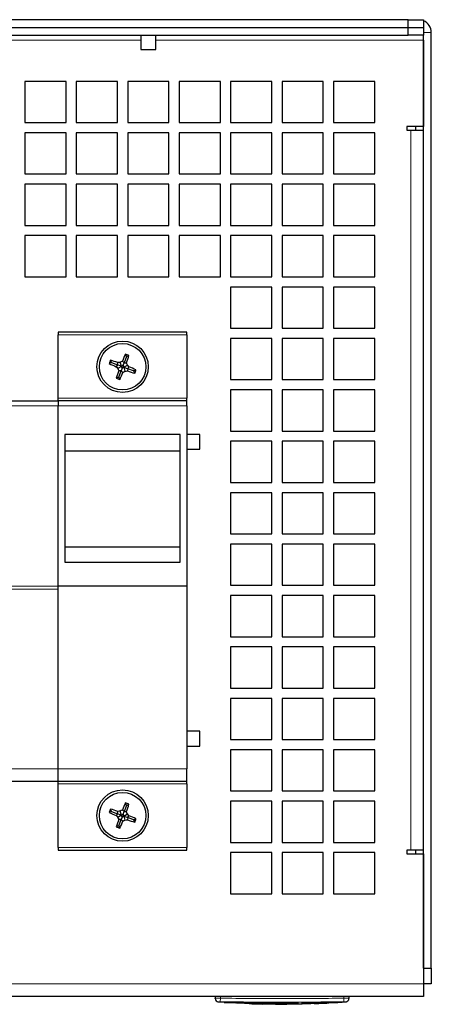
# Model space of a CAD drawing. Header units: millimetres. Extents: x 5 to 418, y 2 to 292.
# Tile 4 of 20: x 98 to 125, y 52 to 115. Entities that reach past the tile are written whole.
import ezdxf

# ---------------------------------------------------------------- set-up
doc = ezdxf.new("R2010")
doc.units = ezdxf.units.MM

msp = doc.modelspace()

# ---------------------------------------------------------------- linework, layer by layer
at = {"color": 7, "linetype": 'Continuous', "lineweight": 25}
for p, q in [((123.598, 115.4228), (59.9313, 115.4228)), ((59.9313, 114.9228), (123.598, 114.9228)), ((123.598, 114.9228), (123.598, 115.4228)), ((123.598, 115.4228), (124.598, 115.4228)), ((123.598, 114.4228), (123.598, 114.9228)), ((123.598, 114.9228), (124.598, 114.9228)), ((124.598, 115.4228), (124.598, 114.9228)), ((124.598, 114.9228), (124.598, 114.4228)), ((59.9313, 114.4228), (123.598, 114.4228)), ((106.273, 114.4228), (106.273, 113.4932)), ((107.2563, 113.4932), (107.2563, 114.4228)), ((124.598, 114.4228), (123.598, 114.4228)), ((124.598, 114.0895), (124.598, 114.4228)), ((125.098, 53.9228), (125.098, 114.5895)), ((124.598, 114.0895), (124.598, 108.5061)), ((124.598, 53.9228), (124.598, 114.0895)), ((106.273, 113.4932), (106.7942, 113.4932)), ((106.7942, 113.4932), (107.2563, 113.4932)), ((98.7646, 111.4228), (98.7646, 108.7561)), ((101.4313, 111.4228), (98.7646, 111.4228)), ((101.4313, 108.7561), (101.4313, 111.4228)), ((102.098, 111.4228), (102.098, 108.7561)), ((104.7646, 111.4228), (102.098, 111.4228)), ((104.7646, 108.7561), (104.7646, 111.4228)), ((105.4313, 111.4228), (105.4313, 108.7561)), ((108.098, 111.4228), (105.4313, 111.4228)), ((108.098, 108.7561), (108.098, 111.4228)), ((108.7646, 111.4228), (108.7646, 108.7561)), ((111.4313, 111.4228), (108.7646, 111.4228)), ((111.4313, 108.7561), (111.4313, 111.4228)), ((112.098, 111.4228), (112.098, 108.7561)), ((114.7646, 111.4228), (112.098, 111.4228)), ((114.7646, 108.7561), (114.7646, 111.4228)), ((115.4313, 111.4228), (115.4313, 108.7561)), ((118.098, 111.4228), (115.4313, 111.4228)), ((118.098, 108.7561), (118.098, 111.4228)), ((118.7646, 111.4228), (118.7646, 108.7561)), ((121.4313, 111.4228), (118.7646, 111.4228)), ((121.4313, 108.7561), (121.4313, 111.4228)), ((98.7646, 108.7561), (101.4313, 108.7561)), ((102.098, 108.7561), (104.7646, 108.7561)), ((105.4313, 108.7561), (108.098, 108.7561)), ((108.7646, 108.7561), (111.4313, 108.7561)), ((112.098, 108.7561), (114.7646, 108.7561)), ((115.4313, 108.7561), (118.098, 108.7561)), ((118.7646, 108.7561), (121.4313, 108.7561)), ((98.7646, 108.0895), (98.7646, 105.4228)), ((101.4313, 108.0895), (98.7646, 108.0895)), ((101.4313, 105.4228), (101.4313, 108.0895)), ((102.098, 108.0895), (102.098, 105.4228)), ((104.7646, 108.0895), (102.098, 108.0895)), ((104.7646, 105.4228), (104.7646, 108.0895)), ((105.4313, 108.0895), (105.4313, 105.4228)), ((108.098, 108.0895), (105.4313, 108.0895)), ((108.098, 105.4228), (108.098, 108.0895)), ((108.7646, 108.0895), (108.7646, 105.4228)), ((111.4313, 108.0895), (108.7646, 108.0895)), ((111.4313, 105.4228), (111.4313, 108.0895)), ((112.098, 108.0895), (112.098, 105.4228)), ((114.7646, 108.0895), (112.098, 108.0895)), ((114.7646, 105.4228), (114.7646, 108.0895)), ((115.4313, 108.0895), (115.4313, 105.4228)), ((118.098, 108.0895), (115.4313, 108.0895)), ((118.098, 105.4228), (118.098, 108.0895)), ((118.7646, 108.0895), (118.7646, 105.4228)), ((121.4313, 108.0895), (118.7646, 108.0895)), ((121.4313, 105.4228), (121.4313, 108.0895)), ((124.598, 108.5061), (123.5146, 108.5061)), ((123.5146, 108.5061), (123.5146, 108.2561)), ((123.5146, 108.2561), (123.7646, 108.2561)), ((123.7646, 108.2561), (124.598, 108.2561)), ((124.098, 108.2561), (124.098, 108.5061)), ((98.7646, 105.4228), (101.4313, 105.4228)), ((102.098, 105.4228), (104.7646, 105.4228)), ((105.4313, 105.4228), (108.098, 105.4228)), ((108.7646, 105.4228), (111.4313, 105.4228)), ((112.098, 105.4228), (114.7646, 105.4228)), ((115.4313, 105.4228), (118.098, 105.4228)), ((118.7646, 105.4228), (121.4313, 105.4228)), ((98.7646, 104.7561), (98.7646, 102.0895)), ((101.4313, 104.7561), (98.7646, 104.7561)), ((101.4313, 102.0895), (101.4313, 104.7561)), ((102.098, 104.7561), (102.098, 102.0895)), ((104.7646, 104.7561), (102.098, 104.7561)), ((104.7646, 102.0895), (104.7646, 104.7561)), ((105.4313, 104.7561), (105.4313, 102.0895)), ((108.098, 104.7561), (105.4313, 104.7561)), ((108.098, 102.0895), (108.098, 104.7561)), ((108.7646, 104.7561), (108.7646, 102.0895)), ((111.4313, 104.7561), (108.7646, 104.7561)), ((111.4313, 102.0895), (111.4313, 104.7561)), ((112.098, 104.7561), (112.098, 102.0895)), ((114.7646, 104.7561), (112.098, 104.7561)), ((114.7646, 102.0895), (114.7646, 104.7561)), ((115.4313, 104.7561), (115.4313, 102.0895)), ((118.098, 104.7561), (115.4313, 104.7561)), ((118.098, 102.0895), (118.098, 104.7561)), ((118.7646, 104.7561), (118.7646, 102.0895)), ((121.4313, 104.7561), (118.7646, 104.7561)), ((121.4313, 102.0895), (121.4313, 104.7561)), ((98.7646, 102.0895), (101.4313, 102.0895)), ((102.098, 102.0895), (104.7646, 102.0895)), ((105.4313, 102.0895), (108.098, 102.0895)), ((108.7646, 102.0895), (111.4313, 102.0895)), ((112.098, 102.0895), (114.7646, 102.0895)), ((115.4313, 102.0895), (118.098, 102.0895)), ((118.7646, 102.0895), (121.4313, 102.0895)), ((98.7646, 101.4228), (98.7646, 98.7561)), ((101.4313, 101.4228), (98.7646, 101.4228)), ((101.4313, 98.7561), (101.4313, 101.4228)), ((102.098, 101.4228), (102.098, 98.7561)), ((104.7646, 101.4228), (102.098, 101.4228)), ((104.7646, 98.7561), (104.7646, 101.4228)), ((105.4313, 101.4228), (105.4313, 98.7561)), ((108.098, 101.4228), (105.4313, 101.4228)), ((108.098, 98.7561), (108.098, 101.4228)), ((108.7646, 101.4228), (108.7646, 98.7561)), ((111.4313, 101.4228), (108.7646, 101.4228)), ((111.4313, 98.7561), (111.4313, 101.4228)), ((112.098, 101.4228), (112.098, 98.7561)), ((114.7646, 101.4228), (112.098, 101.4228)), ((114.7646, 98.7561), (114.7646, 101.4228)), ((115.4313, 101.4228), (115.4313, 98.7561)), ((118.098, 101.4228), (115.4313, 101.4228)), ((118.098, 98.7561), (118.098, 101.4228)), ((118.7646, 101.4228), (118.7646, 98.7561)), ((121.4313, 101.4228), (118.7646, 101.4228)), ((121.4313, 98.7561), (121.4313, 101.4228)), ((98.7646, 98.7561), (101.4313, 98.7561)), ((102.098, 98.7561), (104.7646, 98.7561)), ((105.4313, 98.7561), (108.098, 98.7561)), ((108.7646, 98.7561), (111.4313, 98.7561)), ((112.098, 98.7561), (114.7646, 98.7561)), ((115.4313, 98.7561), (118.098, 98.7561)), ((118.7646, 98.7561), (121.4313, 98.7561)), ((112.098, 98.0895), (112.098, 95.4228)), ((114.7646, 98.0895), (112.098, 98.0895)), ((114.7646, 95.4228), (114.7646, 98.0895)), ((115.4313, 98.0895), (115.4313, 95.4228)), ((118.098, 98.0895), (115.4313, 98.0895)), ((118.098, 95.4228), (118.098, 98.0895)), ((118.7646, 98.0895), (118.7646, 95.4228)), ((121.4313, 98.0895), (118.7646, 98.0895)), ((121.4313, 95.4228), (121.4313, 98.0895)), ((109.2646, 95.1561), (100.9313, 95.1561)), ((100.9313, 95.1561), (100.9313, 94.9895)), ((109.2646, 94.9895), (109.2646, 95.1561)), ((112.098, 95.4228), (114.7646, 95.4228)), ((115.4313, 95.4228), (118.098, 95.4228)), ((118.7646, 95.4228), (121.4313, 95.4228)), ((100.9313, 90.8895), (100.9313, 94.9895)), ((109.2646, 94.9895), (109.2646, 90.8895)), ((112.098, 94.7561), (112.098, 92.0895)), ((114.7646, 94.7561), (112.098, 94.7561)), ((114.7646, 92.0895), (114.7646, 94.7561)), ((115.4313, 94.7561), (115.4313, 92.0895)), ((118.098, 94.7561), (115.4313, 94.7561)), ((118.098, 92.0895), (118.098, 94.7561)), ((118.7646, 94.7561), (118.7646, 92.0895)), ((121.4313, 94.7561), (118.7646, 94.7561)), ((121.4313, 92.0895), (121.4313, 94.7561)), ((104.3817, 93.1961), (104.3138, 93.3477)), ((105.0208, 92.9558), (104.9427, 93.2128)), ((105.1974, 93.1834), (105.0815, 93.2856)), ((105.3521, 93.589), (105.1974, 93.1834)), ((105.3521, 93.589), (105.2822, 93.7452)), ((105.3521, 93.589), (105.5083, 93.6589)), ((104.3817, 93.1961), (104.2301, 93.1282)), ((104.3817, 93.1961), (104.768, 93.0487)), ((104.768, 93.0487), (104.6853, 92.9271)), ((104.768, 93.0487), (104.7873, 93.1945)), ((105.0134, 92.9551), (104.768, 93.0487)), ((105.0184, 92.9496), (104.789, 92.8099)), ((104.8438, 92.2566), (104.9986, 92.6622)), ((104.9986, 92.6622), (104.8441, 92.6631)), ((105.0625, 92.8299), (104.9986, 92.6622)), ((104.9986, 92.6622), (105.1144, 92.56)), ((105.0134, 92.9551), (105.0208, 92.9558)), ((105.0184, 92.9496), (105.0134, 92.9551)), ((105.0625, 92.8299), (105.0184, 92.9496)), ((105.0208, 92.9558), (105.1334, 93.0157)), ((105.1751, 92.8898), (105.0625, 92.8299)), ((105.1334, 93.0157), (105.1974, 93.1834)), ((105.1334, 93.0157), (105.1775, 92.896)), ((105.1825, 92.8905), (105.1751, 92.8898)), ((105.1751, 92.8898), (105.2533, 92.6328)), ((105.1775, 92.896), (105.407, 93.0357)), ((105.1775, 92.896), (105.1825, 92.8905)), ((105.1825, 92.8905), (105.4279, 92.7969)), ((105.1974, 93.1834), (105.3519, 93.1825)), ((105.4279, 92.7969), (105.4086, 92.6511)), ((105.4279, 92.7969), (105.5107, 92.9185)), ((105.8143, 92.6495), (105.4279, 92.7969)), ((105.8143, 92.6495), (105.9659, 92.7174)), ((105.8143, 92.6495), (105.8822, 92.4979)), ((104.8438, 92.2566), (104.6877, 92.1867)), ((104.8438, 92.2566), (104.9137, 92.1004)), ((112.098, 92.0895), (114.7646, 92.0895)), ((115.4313, 92.0895), (118.098, 92.0895)), ((118.7646, 92.0895), (121.4313, 92.0895)), ((112.098, 91.4228), (112.098, 88.7561)), ((114.7646, 91.4228), (112.098, 91.4228)), ((114.7646, 88.7561), (114.7646, 91.4228)), ((115.4313, 91.4228), (115.4313, 88.7561)), ((118.098, 91.4228), (115.4313, 91.4228)), ((118.098, 88.7561), (118.098, 91.4228)), ((118.7646, 91.4228), (118.7646, 88.7561)), ((121.4313, 91.4228), (118.7646, 91.4228)), ((121.4313, 88.7561), (121.4313, 91.4228)), ((95.9313, 90.7228), (100.9313, 90.7228)), ((100.9313, 90.7228), (100.9313, 90.8895)), ((109.2646, 90.7228), (100.9313, 90.7228)), ((100.9313, 90.7228), (100.9313, 90.3895)), ((109.2646, 90.7228), (109.2646, 90.8895)), ((109.2646, 90.3895), (109.2646, 90.7228)), ((100.9313, 78.7061), (100.9313, 90.3895)), ((100.9313, 78.7069), (100.9313, 90.3895)), ((109.2646, 90.3895), (109.2646, 78.7061)), ((112.098, 88.7561), (114.7646, 88.7561)), ((115.4313, 88.7561), (118.098, 88.7561)), ((118.7646, 88.7561), (121.4313, 88.7561)), ((101.3646, 88.5228), (101.3646, 80.2595)), ((108.8313, 88.5228), (101.3646, 88.5228)), ((108.8313, 80.2595), (108.8313, 88.5228)), ((110.098, 88.5395), (109.2646, 88.5395)), ((110.098, 88.0561), (110.098, 88.5395)), ((108.8313, 87.4561), (101.3646, 87.4561)), ((109.2646, 87.5728), (110.098, 87.5728)), ((110.098, 87.5728), (110.098, 88.0561)), ((112.098, 88.0895), (112.098, 85.4228)), ((114.7646, 88.0895), (112.098, 88.0895)), ((114.7646, 85.4228), (114.7646, 88.0895)), ((115.4313, 88.0895), (115.4313, 85.4228)), ((118.098, 88.0895), (115.4313, 88.0895)), ((118.098, 85.4228), (118.098, 88.0895)), ((118.7646, 88.0895), (118.7646, 85.4228)), ((121.4313, 88.0895), (118.7646, 88.0895)), ((121.4313, 85.4228), (121.4313, 88.0895)), ((112.098, 85.4228), (114.7646, 85.4228)), ((115.4313, 85.4228), (118.098, 85.4228)), ((118.7646, 85.4228), (121.4313, 85.4228)), ((112.098, 84.7561), (112.098, 82.0895)), ((114.7646, 84.7561), (112.098, 84.7561)), ((114.7646, 82.0895), (114.7646, 84.7561)), ((115.4313, 84.7561), (115.4313, 82.0895)), ((118.098, 84.7561), (115.4313, 84.7561)), ((118.098, 82.0895), (118.098, 84.7561)), ((118.7646, 84.7561), (118.7646, 82.0895)), ((121.4313, 84.7561), (118.7646, 84.7561)), ((121.4313, 82.0895), (121.4313, 84.7561)), ((112.098, 82.0895), (114.7646, 82.0895)), ((115.4313, 82.0895), (118.098, 82.0895)), ((118.7646, 82.0895), (121.4313, 82.0895)), ((101.3646, 81.2561), (108.8313, 81.2561)), ((112.098, 81.4228), (112.098, 78.7561)), ((114.7646, 81.4228), (112.098, 81.4228)), ((114.7646, 78.7561), (114.7646, 81.4228)), ((115.4313, 81.4228), (115.4313, 78.7561)), ((118.098, 81.4228), (115.4313, 81.4228)), ((118.098, 78.7561), (118.098, 81.4228)), ((118.7646, 81.4228), (118.7646, 78.7561)), ((121.4313, 81.4228), (118.7646, 81.4228)), ((121.4313, 78.7561), (121.4313, 81.4228)), ((101.3646, 80.2595), (108.8313, 80.2595)), ((100.9313, 78.499), (100.9313, 78.7069)), ((109.2646, 78.7061), (100.9313, 78.7061)), ((109.2646, 78.7061), (109.2646, 66.8499)), ((112.098, 78.7561), (114.7646, 78.7561)), ((115.4313, 78.7561), (118.098, 78.7561)), ((118.7646, 78.7561), (121.4313, 78.7561)), ((100.9313, 66.8482), (100.9313, 78.499)), ((112.098, 78.0895), (112.098, 75.4228)), ((114.7646, 78.0895), (112.098, 78.0895)), ((114.7646, 75.4228), (114.7646, 78.0895)), ((115.4313, 78.0895), (115.4313, 75.4228)), ((118.098, 78.0895), (115.4313, 78.0895)), ((118.098, 75.4228), (118.098, 78.0895)), ((118.7646, 78.0895), (118.7646, 75.4228)), ((121.4313, 78.0895), (118.7646, 78.0895)), ((121.4313, 75.4228), (121.4313, 78.0895)), ((112.098, 75.4228), (114.7646, 75.4228)), ((115.4313, 75.4228), (118.098, 75.4228)), ((118.7646, 75.4228), (121.4313, 75.4228)), ((112.098, 74.7561), (112.098, 72.0895)), ((114.7646, 74.7561), (112.098, 74.7561)), ((114.7646, 72.0895), (114.7646, 74.7561)), ((115.4313, 74.7561), (115.4313, 72.0895)), ((118.098, 74.7561), (115.4313, 74.7561)), ((118.098, 72.0895), (118.098, 74.7561)), ((118.7646, 74.7561), (118.7646, 72.0895)), ((121.4313, 74.7561), (118.7646, 74.7561)), ((121.4313, 72.0895), (121.4313, 74.7561)), ((112.098, 72.0895), (114.7646, 72.0895)), ((115.4313, 72.0895), (118.098, 72.0895)), ((118.7646, 72.0895), (121.4313, 72.0895)), ((112.098, 71.4228), (112.098, 68.7561)), ((114.7646, 71.4228), (112.098, 71.4228)), ((114.7646, 68.7561), (114.7646, 71.4228)), ((115.4313, 71.4228), (115.4313, 68.7561)), ((118.098, 71.4228), (115.4313, 71.4228)), ((118.098, 68.7561), (118.098, 71.4228)), ((118.7646, 71.4228), (118.7646, 68.7561)), ((121.4313, 71.4228), (118.7646, 71.4228)), ((121.4313, 68.7561), (121.4313, 71.4228)), ((110.098, 69.2895), (109.2646, 69.2895)), ((110.098, 68.8061), (110.098, 69.2895)), ((109.2646, 68.3228), (110.098, 68.3228)), ((110.098, 68.3228), (110.098, 68.8061)), ((112.098, 68.7561), (114.7646, 68.7561)), ((115.4313, 68.7561), (118.098, 68.7561)), ((118.7646, 68.7561), (121.4313, 68.7561)), ((112.098, 68.0895), (112.098, 65.4228)), ((114.7646, 68.0895), (112.098, 68.0895)), ((114.7646, 65.4228), (114.7646, 68.0895)), ((115.4313, 68.0895), (115.4313, 65.4228)), ((118.098, 68.0895), (115.4313, 68.0895)), ((118.098, 65.4228), (118.098, 68.0895)), ((118.7646, 68.0895), (118.7646, 65.4228)), ((121.4313, 68.0895), (118.7646, 68.0895)), ((121.4313, 65.4228), (121.4313, 68.0895)), ((100.9313, 66.0561), (100.9313, 66.8482)), ((109.2646, 66.0561), (109.2646, 66.8499)), ((95.9313, 66.0561), (100.9313, 66.0561)), ((100.9313, 66.0561), (109.2646, 66.0561)), ((100.9313, 65.8895), (100.9313, 66.0561)), ((100.9313, 61.7561), (100.9313, 65.8895)), ((109.2646, 65.8895), (109.2646, 66.0561)), ((109.2646, 65.8895), (109.2646, 61.7561)), ((112.098, 65.4228), (114.7646, 65.4228)), ((115.4313, 65.4228), (118.098, 65.4228)), ((118.7646, 65.4228), (121.4313, 65.4228)), ((105.3521, 64.489), (105.1974, 64.0834)), ((105.3521, 64.489), (105.2822, 64.6452)), ((105.3521, 64.489), (105.5083, 64.5589)), ((112.098, 64.7561), (112.098, 62.0895)), ((114.7646, 64.7561), (112.098, 64.7561)), ((114.7646, 62.0895), (114.7646, 64.7561)), ((115.4313, 64.7561), (115.4313, 62.0895)), ((118.098, 64.7561), (115.4313, 64.7561)), ((118.098, 62.0895), (118.098, 64.7561)), ((118.7646, 64.7561), (118.7646, 62.0895)), ((121.4313, 64.7561), (118.7646, 64.7561)), ((121.4313, 62.0895), (121.4313, 64.7561)), ((104.3817, 64.0961), (104.2301, 64.0282)), ((104.3817, 64.0961), (104.3138, 64.2477)), ((104.3817, 64.0961), (104.768, 63.9487)), ((104.768, 63.9487), (104.6853, 63.8271)), ((104.768, 63.9487), (104.7873, 64.0945)), ((105.0134, 63.8551), (104.768, 63.9487)), ((105.0184, 63.8496), (104.789, 63.7099)), ((105.0208, 63.8558), (104.9427, 64.1128)), ((105.0134, 63.8551), (105.0208, 63.8558)), ((105.0184, 63.8496), (105.0134, 63.8551)), ((105.0625, 63.7299), (105.0184, 63.8496)), ((105.0208, 63.8558), (105.1334, 63.9157)), ((105.1974, 64.0834), (105.0815, 64.1856)), ((105.1334, 63.9157), (105.1974, 64.0834)), ((105.1334, 63.9157), (105.1775, 63.796)), ((105.1775, 63.796), (105.407, 63.9357)), ((105.1974, 64.0834), (105.3519, 64.0825)), ((104.8438, 63.1566), (104.9986, 63.5622)), ((104.9986, 63.5622), (104.8441, 63.5631)), ((105.0625, 63.7299), (104.9986, 63.5622)), ((104.9986, 63.5622), (105.1144, 63.46)), ((105.1751, 63.7898), (105.0625, 63.7299)), ((105.1825, 63.7905), (105.1751, 63.7898)), ((105.1751, 63.7898), (105.2533, 63.5328)), ((105.1775, 63.796), (105.1825, 63.7905)), ((105.1825, 63.7905), (105.4279, 63.6969)), ((105.4279, 63.6969), (105.4086, 63.5511)), ((105.4279, 63.6969), (105.5107, 63.8185)), ((105.8143, 63.5495), (105.4279, 63.6969)), ((105.8143, 63.5495), (105.9659, 63.6174)), ((105.8143, 63.5495), (105.8822, 63.3979)), ((104.8438, 63.1566), (104.6877, 63.0867)), ((104.8438, 63.1566), (104.9137, 63.0004)), ((112.098, 62.0895), (114.7646, 62.0895)), ((115.4313, 62.0895), (118.098, 62.0895)), ((118.7646, 62.0895), (121.4313, 62.0895)), ((100.9313, 61.7561), (100.9313, 61.5895)), ((100.9313, 61.5895), (109.2646, 61.5895)), ((109.2646, 61.5895), (109.2646, 61.7561)), ((112.098, 61.4228), (112.098, 58.7561)), ((114.7646, 61.4228), (112.098, 61.4228)), ((114.7646, 58.7561), (114.7646, 61.4228)), ((115.4313, 61.4228), (115.4313, 58.7561)), ((118.098, 61.4228), (115.4313, 61.4228)), ((118.098, 58.7561), (118.098, 61.4228)), ((118.7646, 61.4228), (118.7646, 58.7561)), ((121.4313, 61.4228), (118.7646, 61.4228)), ((121.4313, 58.7561), (121.4313, 61.4228)), ((123.7646, 61.5895), (123.5146, 61.5895)), ((123.5146, 61.5895), (123.5146, 61.3395)), ((123.5146, 61.3395), (124.598, 61.3395)), ((124.598, 61.5895), (123.7646, 61.5895)), ((124.098, 61.3395), (124.098, 61.5895)), ((124.598, 61.3395), (124.598, 52.9228)), ((112.098, 58.7561), (114.7646, 58.7561)), ((115.4313, 58.7561), (118.098, 58.7561)), ((118.7646, 58.7561), (121.4313, 58.7561)), ((124.598, 53.9228), (125.098, 53.9228)), ((125.098, 53.9228), (125.098, 52.9228)), ((124.598, 52.9228), (124.598, 52.0895)), ((125.098, 52.9228), (124.598, 52.9228)), ((123.7646, 52.0895), (59.7646, 52.0895)), ((111.098, 52.0895), (111.098, 51.9855)), ((111.2667, 51.7453), (111.7278, 51.718)), ((111.6826, 51.7127), (112.4386, 51.6869)), ((111.7279, 51.7346), (112.461, 51.7119)), ((111.7279, 51.7279), (111.7279, 51.7346)), ((112.461, 51.7052), (111.7279, 51.7279)), ((112.461, 51.7052), (112.461, 51.7119)), ((116.7061, 51.6268), (119.0492, 51.7105)), ((116.7261, 51.6752), (118.4894, 51.7144)), ((118.4894, 51.7077), (116.7261, 51.6685)), ((119.0983, 51.7078), (118.9085, 51.697)), ((119.0528, 51.7163), (119.5959, 51.7453)), ((119.0973, 51.7126), (119.0983, 51.7133)), ((119.0983, 51.7133), (119.0983, 51.72)), ((119.0983, 51.7078), (119.0983, 51.7145)), ((119.7646, 52.0895), (119.7646, 51.9855)), ((124.598, 52.0895), (123.7646, 52.0895)), ((112.461, 51.676), (112.461, 51.695)), ((113.2952, 51.6838), (112.461, 51.676)), ((112.4869, 51.6829), (113.2952, 51.6905)), ((112.5083, 51.6845), (113.4845, 51.6512)), ((113.2952, 51.6905), (116.4944, 51.6722)), ((113.2952, 51.6838), (113.2952, 51.6905)), ((116.4944, 51.6655), (113.2952, 51.6838)), ((113.4813, 51.6429), (113.2952, 51.6386)), ((113.2952, 51.632), (113.484, 51.6363)), ((113.4809, 51.629), (114.1697, 51.6059)), ((114.1697, 51.6036), (114.1697, 51.6603)), ((114.1705, 51.6277), (115.0063, 51.5992)), ((114.9996, 51.6074), (116.4944, 51.6157)), ((114.9996, 51.5894), (114.9996, 51.6074)), ((116.7261, 51.6042), (114.9996, 51.5894)), ((114.9996, 51.5961), (115.7471, 51.6025)), ((116.4944, 51.6655), (116.4944, 51.6722)), ((116.7261, 51.6685), (116.7261, 51.6752)), ((116.7261, 51.6303), (116.7261, 51.6042)), ((118.1194, 51.6664), (117.5391, 51.6438)), ((118.1194, 51.663), (117.5391, 51.6375)), ((117.5391, 51.6308), (118.1194, 51.6563)), ((118.1194, 51.6549), (117.5391, 51.629)), ((117.5391, 51.6438), (117.5391, 51.6308)), ((118.3054, 51.6691), (118.3054, 51.6758)), ((118.3319, 51.6688), (118.3319, 51.6755))]:
    msp.add_line(p, q, dxfattribs=at)
at = {"color": 7, "linetype": 'Continuous', "lineweight": 18}
for p, q in [((124.598, 114.5895), (125.098, 114.5895)), ((77.2563, 114.0895), (106.273, 114.0895)), ((107.2563, 114.0895), (124.598, 114.0895)), ((123.7646, 61.5895), (123.7646, 108.2561)), ((100.9313, 94.9895), (109.2646, 94.9895)), ((109.2646, 90.8895), (100.9313, 90.8895)), ((100.9313, 90.3895), (95.9313, 90.3895)), ((100.9313, 90.3895), (109.2646, 90.3895)), ((95.9313, 78.7069), (100.9313, 78.7069)), ((100.9313, 78.499), (95.9313, 78.499)), ((95.9313, 66.8482), (100.9313, 66.8482)), ((109.2646, 66.8499), (100.9313, 66.8499)), ((100.9313, 65.8895), (109.2646, 65.8895)), ((109.2646, 61.7561), (100.9313, 61.7561)), ((124.598, 52.9228), (58.9313, 52.9228)), ((111.4313, 51.9855), (111.4285, 51.7522)), ((111.4313, 52.0895), (111.4313, 51.9855)), ((118.4894, 51.7077), (118.4894, 51.7144)), ((119.4313, 52.0895), (119.4313, 51.9855)), ((119.4313, 51.9855), (119.4341, 51.7522)), ((118.1194, 51.6563), (118.1194, 51.663))]:
    msp.add_line(p, q, dxfattribs=at)
at = {"color": 7, "linetype": 'Continuous', "lineweight": 25}
for centre, radius in [((105.098, 92.9228), 1.6667), ((105.098, 92.9228), 1.5068), ((105.098, 63.8228), 1.6667), ((105.098, 63.8228), 1.5068)]:
    msp.add_circle(centre, radius, dxfattribs=at)
for centre, radius, start, end in [((124.2646, 114.5895), 0.8333, 0, 66.421822), ((116.3002, 88.6491), 12.8744, 158.595351, 159.640637), ((100.8931, 81.9628), 11.8876, 70.877715, 73.276532), ((106.3422, 80.6678), 12.6228, 96.365421, 97.075508), ((110.9078, 82.0048), 12.6966, 117.315075, 118.022603), ((116.1688, 88.7174), 11.9915, 155.210927, 157.607146), ((100.8066, 81.6743), 12.8739, 68.579553, 69.656435), ((94.0392, 97.1599), 11.9915, 340.628842, 343.025061), ((109.2616, 103.8985), 11.8876, 244.959456, 247.358273), ((114.1886, 101.235), 12.6228, 221.16048, 221.870567), ((116.1567, 88.6857), 11.9915, 160.628842, 163.025061), ((116.7036, 97.1968), 12.6966, 200.213385, 200.920913), ((94.0271, 97.1282), 11.9915, 335.210927, 337.607146), ((99.2882, 103.8408), 12.6966, 297.315075, 298.022603), ((103.8538, 105.1778), 12.6228, 276.365421, 277.075508), ((93.4924, 88.6488), 12.6966, 20.213385, 20.920913), ((96.0073, 84.6106), 12.6228, 41.16048, 41.870567), ((109.3029, 103.8828), 11.8876, 250.877715, 253.276532), ((100.9343, 81.9471), 11.8876, 64.959456, 67.358273), ((93.8958, 97.1965), 12.8744, 338.595351, 339.640637), ((109.3893, 104.1713), 12.8739, 248.579553, 249.656435), ((116.1688, 59.6174), 11.9915, 155.210927, 157.607146), ((100.8066, 52.5743), 12.8739, 68.579553, 69.656435), ((94.0392, 68.0599), 11.9915, 340.628842, 343.025061), ((116.3002, 59.5491), 12.8744, 158.595351, 159.640637), ((109.2616, 74.7985), 11.8876, 244.959456, 247.358273), ((100.8931, 52.8628), 11.8876, 70.877715, 73.276532), ((106.3422, 51.5678), 12.6228, 96.365421, 97.075508), ((110.9078, 52.9048), 12.6966, 117.315075, 118.022603), ((93.4924, 59.5488), 12.6966, 20.213385, 20.920913), ((96.0073, 55.5106), 12.6228, 41.16048, 41.870567), ((114.1886, 72.135), 12.6228, 221.16048, 221.870567), ((116.1567, 59.5857), 11.9915, 160.628842, 163.025061), ((116.7036, 68.0968), 12.6966, 200.213385, 200.920913), ((94.0271, 68.0282), 11.9915, 335.210927, 337.607146), ((99.2882, 74.7408), 12.6966, 297.315075, 298.022603), ((103.8538, 76.0778), 12.6228, 276.365421, 277.075508), ((109.3029, 74.7828), 11.8876, 250.877715, 253.276532), ((100.9343, 52.8471), 11.8876, 64.959456, 67.358273), ((93.8958, 68.0965), 12.8744, 338.595351, 339.640637), ((109.3893, 75.0713), 12.8739, 248.579553, 249.656435), ((111.3313, 51.975), 0.2333, 179.998299, 266.658505), ((119.5313, 51.975), 0.2333, 273.30809, 0.001716)]:
    msp.add_arc(centre, radius, start, end, dxfattribs=at)
at = {"color": 7, "linetype": 'Continuous', "lineweight": 18}
for centre, start, end in [((111.3313, 51.9855), 180.001948, 269.009929), ((119.5313, 51.9855), 270.990082, 359.998052)]:
    msp.add_arc(centre, 0.2333, start, end, dxfattribs=at)
for points, knots in [([(111.098, 51.9855), (111.1017, 51.9856), (111.109, 51.9858), (111.1665, 51.986), (111.2511, 51.9859), (111.3448, 51.9858), (111.4067, 51.9856), (111.4313, 51.9855)], [0, 0, 0, 0, 0.21467278, 0.42935247, 0.64402667, 0.85869575, 1, 1, 1, 1]), ([(111.3273, 51.7522), (111.323, 51.7482), (111.3167, 51.7422), (111.3176, 51.7431), (111.3179, 51.7434)], [0, 0, 0, 0, 0.6810256, 1, 1, 1, 1]), ([(111.4285, 51.7522), (111.4211, 51.7523), (111.4024, 51.7525), (111.3742, 51.7526), (111.3486, 51.7527), (111.331, 51.7526), (111.3285, 51.7523), (111.3273, 51.7522)], [0, 0, 0, 0, 0.140567, 0.3553278, 0.5708439, 0.7860438, 1, 1, 1, 1]), ([(119.4341, 51.7522), (118.0998, 51.7403), (115.4312, 51.7166), (112.7627, 51.7403), (111.4285, 51.7522)], [0, 0, 0, 0, 0.500039, 1, 1, 1, 1]), ([(111.4313, 51.9855), (112.7645, 51.9726), (115.4312, 51.9469), (118.0979, 51.9726), (119.4313, 51.9855)], [0, 0, 0, 0, 0.499961, 1, 1, 1, 1]), ([(119.4313, 51.9855), (119.4688, 51.9856), (119.5437, 51.9858), (119.6436, 51.986), (119.719, 51.9859), (119.759, 51.9858), (119.763, 51.9856), (119.7646, 51.9855)], [0, 0, 0, 0, 0.2146724, 0.429352, 0.6440262, 0.8586956, 1, 1, 1, 1]), ([(119.5354, 51.7522), (119.5348, 51.7523), (119.5333, 51.7525), (119.521, 51.7526), (119.4981, 51.7527), (119.468, 51.7525), (119.4454, 51.7523), (119.4341, 51.7522)], [0, 0, 0, 0, 0.1406564, 0.3555028, 0.5710316, 0.7861708, 1, 1, 1, 1]), ([(119.5447, 51.7434), (119.5449, 51.7431), (119.5456, 51.7425), (119.5393, 51.7484), (119.5354, 51.7522)], [0, 0, 0, 0, 0.3621045, 1, 1, 1, 1])]:
    msp.add_open_spline(points, degree=3, knots=knots, dxfattribs=at)
at = {"color": 7, "linetype": 'Continuous', "lineweight": 25}
for points, knots in [([(111.098, 51.9763), (111.098, 51.976), (111.098, 51.9751), (111.098, 51.9813), (111.098, 51.9855)], [0, 0, 0, 0, 0.318784, 1, 1, 1, 1]), ([(118.4894, 51.7144), (118.5578, 51.7161), (118.6947, 51.7195), (118.8771, 51.7215), (119.0148, 51.7225), (119.0879, 51.7221), (119.0953, 51.7206), (119.0983, 51.72)], [0, 0, 0, 0, 0.2146285, 0.4292566, 0.6438948, 0.8585349, 1, 1, 1, 1]), ([(119.0983, 51.7133), (119.0916, 51.7141), (119.0781, 51.7158), (118.9732, 51.7156), (118.8188, 51.7143), (118.6476, 51.7119), (118.5344, 51.7089), (118.4894, 51.7077)], [0, 0, 0, 0, 0.21459, 0.4291787, 0.6437975, 0.8584406, 1, 1, 1, 1]), ([(119.2156, 51.7177), (119.2159, 51.717), (119.2167, 51.7155), (119.1417, 51.7106), (119.0983, 51.7078)], [0, 0, 0, 0, 0.4225842, 1, 1, 1, 1]), ([(119.7646, 51.9855), (119.7646, 51.9816), (119.7646, 51.9754), (119.7646, 51.9761), (119.7646, 51.9763)], [0, 0, 0, 0, 0.6377956, 1, 1, 1, 1]), ([(118.303, 51.6691), (118.3037, 51.6693), (118.3062, 51.6701), (118.2888, 51.6706), (118.2527, 51.6705), (118.2003, 51.6694), (118.1531, 51.6678), (118.1259, 51.6667), (118.1194, 51.6664)], [0, 0, 0, 0, 0.0750206, 0.2897116, 0.5042435, 0.7187179, 0.9332565, 1, 1, 1, 1]), ([(118.3054, 51.67), (118.3137, 51.6699), (118.3324, 51.6698), (118.3341, 51.6685), (118.3143, 51.6662), (118.2719, 51.6632), (118.2125, 51.6597), (118.1583, 51.6568), (118.1269, 51.6553), (118.1194, 51.6549)], [0, 0, 0, 0, 0.1286499, 0.2923231, 0.4560668, 0.6199456, 0.7839895, 0.9481737, 1, 1, 1, 1]), ([(118.1194, 51.6563), (118.1404, 51.6574), (118.1823, 51.6594), (118.2377, 51.6627), (118.2812, 51.6658), (118.2944, 51.6673), (118.301, 51.668)], [0, 0, 0, 0, 0.2500275, 0.5000529, 0.7500997, 1, 1, 1, 1])]:
    msp.add_open_spline(points, degree=3, knots=knots, dxfattribs=at)

doc.saveas('drawing.dxf')
